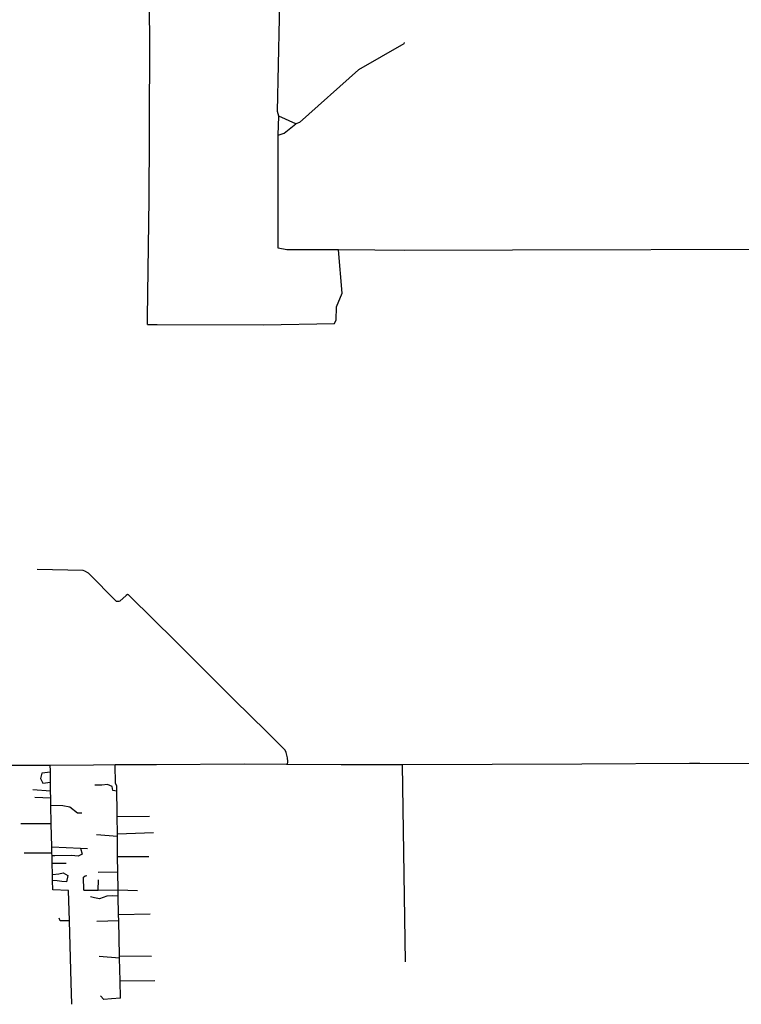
# Model space of a CAD drawing. Header units: millimetres. Extents: x 35 to 72953, y -43 to 70184.
# Tile 17 of 204: x 37044 to 41593, y -43 to 6162. Entities that reach past the tile are written whole.
import ezdxf

# ---------------------------------------------------------------- set-up
doc = ezdxf.new("R2010")
doc.units = ezdxf.units.MM
doc.layers.add('roads_3', color=3, linetype='Continuous')

msp = doc.modelspace()

# ---------------------------------------------------------------- linework, layer by layer
at = {"layer": 'roads_3'}
for points in [[(37849.73, 4241.93), (37850.27, 4284.27), (37859.41, 5031.91), (37860.93, 5431.83), (37863.52, 6081.59), (37862.61, 6171.37), (37867.22, 6476.42), (37868.67, 6570.19), (37861, 6742.88)], [(39466.78, 6018.18), (39464.23, 6010.64), (39179.86, 5845.36), (38806.62, 5514.98), (38783.77, 5504.87), (38676.99, 5553.01), (38669.32, 5583.49), (38680.5, 6171.96), (38679.05, 6331.9)], [(44326.98, 4704.67), (42748.1, 4714.59), (41895.8, 4714.09), (40150.49, 4709.38), (39467.48, 4707.69), (39283.08, 4709.75), (39053.42, 4712.45), (38728.36, 4712.31), (38672.42, 4722.46), (38672.24, 5093.79), (38672.15, 5337.09), (38671.98, 5433.63), (38676.99, 5553.01)], [(38671.98, 5433.63), (38710.14, 5446.4), (38783.77, 5504.87)], [(39031.02, 4252.88), (39038.47, 4267.96), (39040.95, 4351.76), (39076.5, 4438.13), (39053.42, 4712.45)], [(37849.73, 4241.93), (37879.3, 4241.84), (37911.24, 4241.75), (38581.34, 4239.79), (39028.38, 4247.67), (39031.02, 4252.88)], [(38732.07, 1468.23), (38733.32, 1486.79), (38731.78, 1510.99), (38724.15, 1544.28), (38716.29, 1557.98), (38683.82, 1591.93), (38599.35, 1676.11), (38396.69, 1875.74), (38281.79, 1990.16), (38170.97, 2101.39), (38025.88, 2245.49), (37739.55, 2526.78), (37728.89, 2537.36), (37723.09, 2538.95), (37714.19, 2534.32), (37675.69, 2497.98), (37669.62, 2495.45), (37661.5, 2494.95), (37652.88, 2495.95), (37476.89, 2673.4), (37455.08, 2687.5), (37442.92, 2692.04), (37154.78, 2696.47)], [(42707.51, 1468.42), (41331.22, 1475.25), (41266.49, 1474.74), (40586.86, 1469.65), (39456.49, 1465.73), (39069.96, 1466.61), (38732.07, 1468.23), (38725.17, 1468.26), (38457.71, 1469.76), (37906.97, 1466.82), (37645.59, 1465.43), (37508.66, 1464.56), (37236.6, 1462.73), (37063, 1463.07), (36958.39, 1463.23), (36827.04, 1463.49), (36542.31, 1463.99), (36233.3, 1464.61), (35826.96, 1466.96), (35717.71, 1472), (35428.17, 1471.76), (35254.48, 1473.24), (35226.51, 1473.45), (35151.29, 1474.2)], [(37252.29, 677.87), (37250.93, 738.5), (37250.15, 774.63), (37248.5, 846.35), (37247.43, 892.57), (37247.05, 910.41), (37246.17, 949.43), (37242.87, 1095.07), (37240.25, 1211.57), (37239.27, 1256.9), (37238.68, 1300.46), (37237.98, 1356.88), (37237.19, 1419.61), (37236.99, 1431.47), (37236.6, 1462.73)], [(37678.96, -4.98), (37676.52, 105.2), (37673.31, 248.29), (37673.02, 262.59), (37668.15, 483.05), (37667.27, 523.84), (37664.65, 639.23), (37663.77, 678.13), (37662.37, 790.63), (37661.18, 888.06), (37659.68, 1014.31), (37659.48, 1032.04), (37658.18, 1140.89), (37657.78, 1173.37), (37656.18, 1299.84), (37655.78, 1333.42), (37648.12, 1348.6), (37645.59, 1465.43)], [(39475.96, 224.24), (39456.49, 1465.73)], [(37237.19, 1419.61), (37183.05, 1413.48), (37174.09, 1380.67), (37189.04, 1350.97), (37237.98, 1356.88)], [(37238.68, 1300.46), (37126.31, 1309.15)], [(37656.18, 1299.84), (37631.42, 1304.81), (37626.3, 1330.52), (37597.75, 1343.36), (37561.56, 1338.24), (37517.62, 1338.21)], [(37239.27, 1256.9), (37138.25, 1261.49)], [(37240.25, 1211.57), (37315.85, 1209.51), (37359.8, 1201.77), (37409.06, 1163.23), (37434.85, 1163.25)], [(37658.18, 1140.89), (37862.02, 1143.8)], [(37242.87, 1095.07), (37051.6, 1094.63)], [(37659.68, 1014.31), (37528.12, 1024.42)], [(37659.48, 1032.04), (37886.75, 1040.62)], [(37246.17, 949.43), (37427.43, 941.45), (37471.28, 939.48)], [(37427.43, 941.45), (37437.66, 903.55), (37411.78, 890.67), (37370.38, 895.75), (37264.26, 893.13), (37247.43, 892.57)], [(37247.05, 910.41), (37072.69, 909.86)], [(37661.18, 888.06), (37856.71, 888.3)], [(37248.5, 846.35), (37336.77, 846.85)], [(37250.15, 774.63), (37290.22, 779.98), (37318.66, 785.1), (37347.21, 769.71), (37339.39, 728.58), (37308.39, 731.11), (37279.95, 736.19), (37250.93, 738.5)], [(37448.2, 676.22), (37445.5, 759.46), (37455.8, 767.22), (37466.19, 769.78)], [(37662.37, 790.63), (37538.67, 787.89)], [(37538.83, 677.05), (37541.25, 741.56)], [(37351.33, 675.38), (37252.29, 677.87)], [(37371.72, -42.64), (37367.86, 94.91), (37356.84, 482.52), (37351.33, 675.38)], [(37448.2, 676.22), (37538.83, 677.05), (37663.77, 678.13), (37787.1, 673.67)], [(37664.65, 639.23), (37628.16, 641.86), (37592.92, 639.18), (37546.9, 622.97), (37514.29, 628.27), (37489.91, 633.68)], [(37356.84, 482.52), (37297.77, 482.37), (37292.09, 499.22)], [(37667.27, 523.84), (37865.17, 526.85)], [(37668.15, 483.05), (37530.74, 480.08)], [(37673.31, 248.29), (37544.39, 258.96)], [(37673.02, 262.59), (37873.57, 260.51)], [(39475.96, 224.24)], [(37676.52, 105.2), (37895.6, 108.23)], [(37678.96, -4.98), (37623.2, -7.9), (37574.43, -13.25), (37552.68, 11.01)]]:
    msp.add_lwpolyline(points, dxfattribs=at)

doc.saveas('drawing.dxf')
